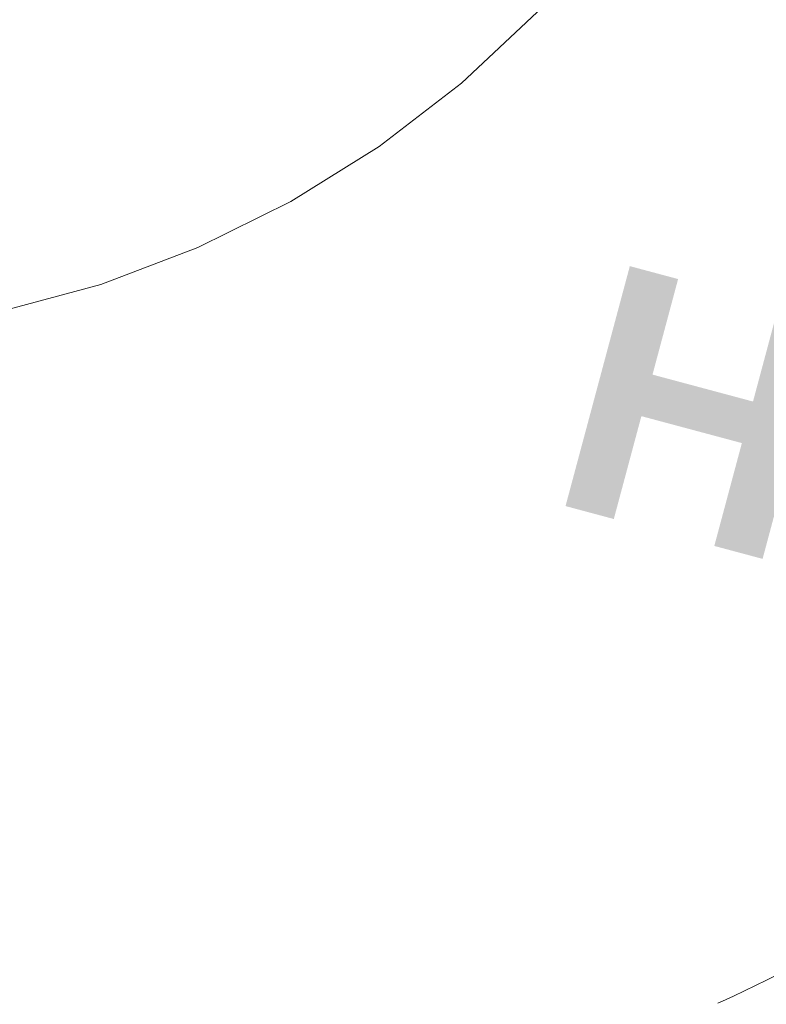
# Model space of a CAD drawing. Header units: millimetres. Extents: x -62314 to 79800, y -34032 to 28340.
# Tile 45 of 85: x 46774 to 47303, y -24891 to -24193. Entities that reach past the tile are written whole.
import ezdxf
from ezdxf.enums import TextEntityAlignment as Align

# ---------------------------------------------------------------- set-up
doc = ezdxf.new("R2010")
doc.units = ezdxf.units.MM
doc.header["$LTSCALE"] = 508
doc.linetypes.add('Dash Style-1', pattern=[0.41664, 0.20828, -0.20836])
for name, color, linetype, lineweight in [('(00) tekening-lijn draairichting', 7, 'Dash Style-1', 0), ('(00) tekening-verwijzing', 33, 'Fence_Line', 0), ('(00) tekst-tekening verwijzing', 8, 'Continuous', 0), ('None', 7, 'Continuous', 0)]:
    doc.layers.add(name, color=color, linetype=linetype, lineweight=lineweight)
doc.styles.add('Arial Bold (bold)', font='Arial Bold')
doc.linetypes.add('Fence_Line', pattern='A,0,[1,Fence_Line.shx,S=0.19685,R=0,X=0,Y=-0.441942],-5', length=5)

# ---------------------------------------------------------------- blocks, each defined once
blk = doc.blocks.new('Group-87-1')
at = {"layer": '(00) tekening-lijn draairichting', "color": 17, "linetype": 'Dash Style-1', "lineweight": 0, "transparency": 33554687}
blk.add_arc((2705.01, 255), 1050, 60, 180, dxfattribs=at)
blk = doc.blocks.new('bu-b-02')
at = {"layer": 'None', "color": 17, "transparency": 33554687}
blk.add_blockref('Group-87-1', (0, 0), dxfattribs=at)
blk = doc.blocks.new('blok b-v0-gevel_constructie')
at = {"layer": 'None', "color": 17, "transparency": 33554687, "rotation": 180}
blk.add_blockref('bu-b-02', (6930, 330), dxfattribs=at)
blk = doc.blocks.new('blok B 00')
at = {"layer": 'None', "color": 17, "transparency": 33554687}
blk.add_blockref('blok b-v0-gevel_constructie', (47480.01, -0.02), dxfattribs=at)
blk = doc.blocks.new('Group-174-1')
at = {"layer": '(00) tekening-verwijzing', "color": 7, "linetype": 'Continuous', "lineweight": 0, "flags": 128}
blk.add_lwpolyline([(681.28, 70.27), (676.57, -3.18), (664.69, -75.82), (645.74, -146.94), (619.91, -215.86), (587.45, -281.92), (548.68, -344.48), (503.96, -402.93), (453.72, -456.72), (398.45, -505.33), (338.69, -548.29), (275, -585.18)], dxfattribs=at)
at = {"layer": '(00) tekst-tekening verwijzing', "color": 17, "style": 'Arial Bold (bold)'}
blk.add_attdef('det._verw.', text='', height=176.04, dxfattribs=at).set_placement((681.04, -667.63), align=Align.BOTTOM_LEFT)
blk = doc.blocks.new('00-detail aanduiding')
at = {"layer": 'None', "color": 17, "transparency": 33554687}
blk.add_blockref('Group-174-1', (0, 0), dxfattribs=at).add_auto_attribs({'det._verw.': 'H 07'})
at = {"layer": 'None', "color": 0, "flags": 1}
blk.add_attdef('det._verw.', (-818.63, -668.53), '', height=0.18, dxfattribs=at)
blk = doc.blocks.new('Group-175-1')
at = {"layer": 'None', "color": 17, "transparency": 33554687, "rotation": 345}
blk.add_blockref('00-detail aanduiding', (-116749.76, -66077.64), dxfattribs=at)

msp = doc.modelspace()

# ---------------------------------------------------------------- block references
at = {"layer": 'None', "color": 17, "transparency": 33554687}
msp.add_blockref('Group-175-1', (163395.98, 42314.6), dxfattribs=at)
at = {"layer": 'None', "color": 17, "transparency": 33554687, "rotation": 344.9999999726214}
msp.add_blockref('blok B 00', (-3125.94, -10622.93), dxfattribs=at)

doc.saveas('drawing.dxf')
